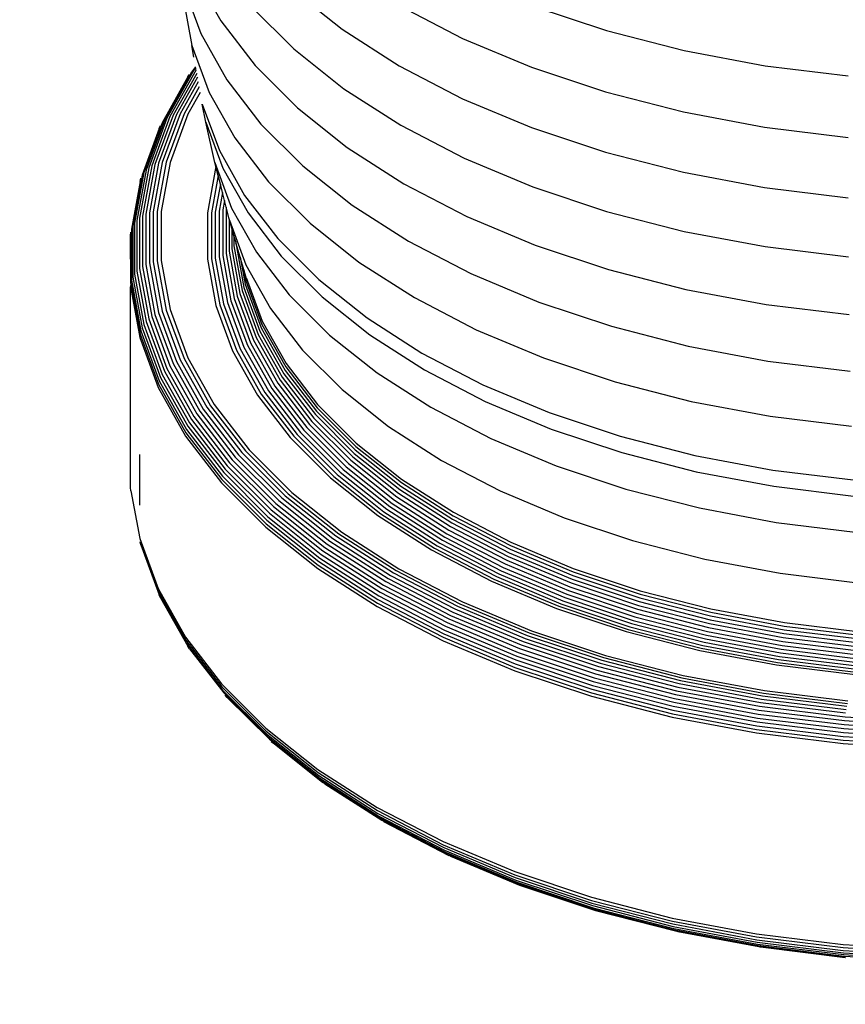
# Model space of a CAD drawing. Extents: x -19547 to -11561, y 2096 to 5601.
# Tile 9 of 168: x -19197.41 to -19192.38, y 3333.96 to 3339.96. Entities that reach past the tile are written whole.
import ezdxf

# ---------------------------------------------------------------- set-up
doc = ezdxf.new("R2010")
doc.units = 0
doc.header["$MEASUREMENT"] = 0
doc.layers.add('TANK', color=2, linetype='CONTINUOUS')
doc.layers.add('TANK-SLOPE', color=2, linetype='CONTINUOUS')

# ---------------------------------------------------------------- blocks, each defined once
blk = doc.blocks.new('A$C3406478A')
at = {"layer": 'TANK'}
for p, q in [((-1.295, 7.0312), (-1.1356, 6.7481)), ((-1.3634, 6.9595), (-1.2571, 6.6706)), ((-0.7014, 6.9407), (-0.3959, 6.6979)), ((-1.3649, 6.8893), (-1.312, 6.5987)), ((-0.0484, 6.8426), (0.3379, 6.6417)), ((-0.9493, 6.8365), (-0.6901, 6.5772)), ((0.7653, 6.839), (1.2144, 6.6893)), ((-1.1356, 6.7481), (-0.9259, 6.4761)), ((-1.2571, 6.6706), (-1.099, 6.3897)), ((-0.3959, 6.6979), (-0.048, 6.4749)), ((1.2144, 6.6893), (1.6882, 6.5675)), ((0.3379, 6.6417), (0.7586, 6.4653)), ((-1.312, 6.5987), (-1.2068, 6.3129)), ((-1.3002, 6.5272), (-1.312, 6.5987)), ((-0.6901, 6.5772), (-0.3854, 6.3351)), ((1.6882, 6.5675), (2.1814, 6.475)), ((-1.3138, 6.4361), (-1.4793, 6.142)), ((-1.2987, 6.4478), (-1.4637, 6.1546)), ((-1.286, 6.4491), (-1.4458, 6.1651)), ((-1.2823, 6.4287), (-1.4261, 6.1732)), ((-1.3366, 6.4065), (-1.3265, 6.4223)), ((-1.2894, 6.4677), (-1.3138, 6.4361)), ((-1.2882, 6.4613), (-1.2987, 6.4478)), ((-0.9259, 6.4761), (-0.668, 6.2182)), ((-0.048, 6.4749), (0.3383, 6.2741)), ((0.7586, 6.4653), (1.2088, 6.3152)), ((2.1814, 6.475), (2.6887, 6.4127)), ((-1.3366, 6.4065), (-1.4925, 6.1273)), ((-1.2779, 6.4044), (-1.4049, 6.1787)), ((-1.2728, 6.3765), (-1.3824, 6.1817)), ((-1.099, 6.3897), (-0.8909, 6.1199)), ((-1.2671, 6.3456), (-1.3592, 6.182)), ((-1.261, 6.312), (-1.3355, 6.1797)), ((-1.2068, 6.3129), (-1.0504, 6.035)), ((-0.3854, 6.3351), (-0.0385, 6.1126)), ((1.2088, 6.3152), (1.6838, 6.1931)), ((0.3383, 6.2741), (0.7589, 6.0976)), ((-1.3824, 6.1817), (-1.4916, 5.8851)), ((-1.3592, 6.182), (-1.4678, 5.8869)), ((-1.2258, 6.131), (-1.248, 6.2405)), ((-1.248, 6.2405), (-1.1442, 5.9585)), ((-0.668, 6.2182), (-0.3649, 5.9774)), ((1.6838, 6.1931), (2.1782, 6.1003)), ((-1.4925, 6.1273), (-1.6041, 5.824)), ((-1.4793, 6.142), (-1.5907, 5.8395)), ((-1.4637, 6.1546), (-1.5747, 5.8531)), ((-1.4458, 6.1651), (-1.5565, 5.8646)), ((-1.4261, 6.1732), (-1.5363, 5.8739)), ((-1.4049, 6.1787), (-1.5146, 5.8808)), ((-1.3355, 6.1797), (-1.4437, 5.886)), ((-1.1714, 5.8851), (-1.2258, 6.131)), ((-1.2258, 6.131), (-1.1225, 5.8504)), ((-1.5106, 6.0932), (-1.6148, 5.8071)), ((-1.5106, 6.0932), (-1.5029, 6.111)), ((-0.8909, 6.1199), (-0.6351, 5.8641)), ((-0.0385, 6.1126), (0.3468, 5.9124)), ((0.7589, 6.0976), (1.2091, 5.9476)), ((2.1782, 6.1003), (2.6868, 6.0379)), ((-1.0504, 6.035), (-0.8445, 5.768)), ((-1.1442, 5.9585), (-0.9899, 5.6843)), ((-0.3649, 5.9774), (-0.0198, 5.7561)), ((1.2091, 5.9476), (1.684, 5.8255)), ((-1.4916, 5.8851), (-1.5465, 5.5836)), ((-1.4678, 5.8869), (-1.5225, 5.5868)), ((-1.4437, 5.886), (-1.498, 5.5873)), ((-1.166, 5.8606), (-1.1714, 5.8851)), ((-1.1714, 5.8851), (-1.0693, 5.6077)), ((0.3468, 5.9124), (0.7662, 5.7364)), ((-1.6041, 5.824), (-1.6603, 5.5157)), ((-1.5907, 5.8395), (-1.6466, 5.5319)), ((-1.5747, 5.8531), (-1.6305, 5.5465)), ((-1.5565, 5.8646), (-1.6121, 5.5591)), ((-1.5363, 5.8739), (-1.5917, 5.5696)), ((-1.5146, 5.8808), (-1.5697, 5.5778)), ((-1.166, 5.8606), (-1.2173, 5.5788)), ((-1.1515, 5.8063), (-1.166, 5.8606)), ((-1.1225, 5.8504), (-0.9689, 5.5775)), ((-0.6351, 5.8641), (-0.3344, 5.6251)), ((1.684, 5.8255), (2.1784, 5.7327)), ((-1.6274, 5.7696), (-1.679, 5.4793)), ((-1.6148, 5.8071), (-1.6711, 5.498)), ((-1.6274, 5.7696), (-1.6226, 5.7888)), ((-1.1515, 5.8063), (-1.1928, 5.5794)), ((-1.1379, 5.7524), (-1.1515, 5.8063)), ((-0.8445, 5.768), (-0.5915, 5.515)), ((-1.1379, 5.7524), (-1.1688, 5.5826)), ((-1.125, 5.7015), (-1.1456, 5.5883)), ((-1.125, 5.7015), (-1.1379, 5.7524)), ((-1.1131, 5.6544), (-1.125, 5.7015)), ((-0.0198, 5.7561), (0.3634, 5.5569)), ((0.7662, 5.7364), (1.2152, 5.5868)), ((2.1784, 5.7327), (2.6869, 5.6703)), ((-1.1131, 5.6544), (-1.1236, 5.5965)), ((-1.1024, 5.612), (-1.1131, 5.6544)), ((-0.9899, 5.6843), (-0.7868, 5.421)), ((-1.5465, 5.5836), (-1.5465, 5.2804)), ((-1.5225, 5.5868), (-1.5225, 5.285)), ((-1.498, 5.5873), (-1.498, 5.2871)), ((-1.1688, 5.5826), (-1.1688, 5.3022)), ((-1.1456, 5.5883), (-1.1456, 5.3094)), ((-1.1236, 5.5965), (-1.1236, 5.3189)), ((-1.1024, 5.612), (-1.1033, 5.607)), ((-1.1033, 5.607), (-1.1033, 5.3306)), ((-1.0849, 5.5428), (-1.1024, 5.612)), ((-1.0693, 5.6077), (-0.9175, 5.338)), ((-0.3344, 5.6251), (0.0079, 5.4056)), ((1.2152, 5.5868), (1.6888, 5.465)), ((-1.6466, 5.5319), (-1.6466, 5.2226)), ((-1.6305, 5.5465), (-1.6305, 5.2382)), ((-1.6121, 5.5591), (-1.6121, 5.252)), ((-1.5917, 5.5696), (-1.5917, 5.2637)), ((-1.5697, 5.5778), (-1.5697, 5.2732)), ((-1.2173, 5.5788), (-1.2173, 5.2956)), ((-1.1928, 5.5794), (-1.1928, 5.2976)), ((-1.0849, 5.5428), (-1.0849, 5.3444)), ((-1.0823, 5.5328), (-1.0849, 5.5428)), ((-1.0687, 5.486), (-1.0823, 5.5328)), ((-1.0823, 5.5328), (-0.9821, 5.2607)), ((-0.9689, 5.5775), (-0.7668, 5.3153)), ((0.3634, 5.5569), (0.7806, 5.3819)), ((-1.679, 5.4793), (-1.679, 5.1681)), ((-1.6711, 5.498), (-1.6711, 5.1873)), ((-1.6603, 5.5157), (-1.6603, 5.2056)), ((-1.0551, 5.4392), (-1.0687, 5.486)), ((-1.0687, 5.486), (-1.0687, 5.3599)), ((-0.5915, 5.515), (-0.294, 5.2786)), ((1.6888, 5.465), (2.1819, 5.3725)), ((-1.6854, 5.4398), (-1.6838, 5.4598)), ((-1.6838, 5.1483), (-1.6854, 5.4398)), ((-1.0443, 5.402), (-1.0551, 5.4392)), ((-1.0551, 5.4392), (-1.0551, 5.377)), ((-1.0443, 5.402), (-1.0443, 5.3953)), ((-0.7868, 5.421), (-0.5371, 5.1713)), ((0.0079, 5.4056), (0.3881, 5.208)), ((-1.0849, 5.3444), (-1.035, 5.0706)), ((-1.0687, 5.3599), (-1.019, 5.0872)), ((-1.0551, 5.377), (-1.0056, 5.105)), ((-1.0443, 5.3953), (-0.9949, 5.124)), ((-1.0172, 5.3089), (-1.0443, 5.3953)), ((0.7806, 5.3819), (1.2272, 5.233)), ((2.1819, 5.3725), (2.689, 5.3103)), ((-1.5225, 5.285), (-1.4678, 4.9849)), ((-1.498, 5.2871), (-1.4437, 4.9884)), ((-1.2173, 5.2956), (-1.166, 5.0138)), ((-1.1928, 5.2976), (-1.1418, 5.0174)), ((-1.1688, 5.3022), (-1.118, 5.0234)), ((-1.1456, 5.3094), (-1.0951, 5.032)), ((-1.1236, 5.3189), (-1.0734, 5.0428)), ((-1.1033, 5.3306), (-1.0532, 5.0558)), ((-1.0172, 5.3089), (-0.9871, 5.1437)), ((-0.9948, 5.232), (-1.0172, 5.3089)), ((-0.9175, 5.338), (-0.7177, 5.0789)), ((-0.7668, 5.3153), (-0.5183, 5.0668)), ((-1.6466, 5.2226), (-1.5907, 4.9151)), ((-1.6305, 5.2382), (-1.5747, 4.9316)), ((-1.6121, 5.252), (-1.5565, 4.9465)), ((-1.5917, 5.2637), (-1.5363, 4.9594)), ((-1.5697, 5.2732), (-1.5146, 4.9703)), ((-1.5465, 5.2804), (-1.4916, 4.9788)), ((-0.9808, 5.1839), (-0.9948, 5.232)), ((-0.9948, 5.232), (-0.9824, 5.1637)), ((-0.9821, 5.2607), (-0.8333, 4.9962)), ((-0.294, 5.2786), (0.0447, 5.0614)), ((1.2272, 5.233), (1.6983, 5.1119)), ((-1.679, 5.1681), (-1.6226, 4.8585)), ((-1.6711, 5.1873), (-1.6148, 4.8782)), ((-1.6603, 5.2056), (-1.6041, 4.8972)), ((-0.9824, 5.1637), (-0.8844, 4.8976)), ((-0.9808, 5.1839), (-0.8828, 4.9179)), ((-0.5371, 5.1713), (-0.2436, 4.938)), ((0.3881, 5.208), (0.8019, 5.0344)), ((-1.6838, 5.1483), (-1.6854, 5.1282)), ((-1.6854, 5.1282), (-1.6289, 4.8183)), ((-1.6854, 3.9036), (-1.6854, 5.1282)), ((-1.6838, 5.1483), (-1.6274, 4.8385)), ((-1.0056, 5.105), (-0.9071, 4.8376)), ((-0.9949, 5.124), (-0.8966, 4.8571)), ((-0.9871, 5.1437), (-0.889, 4.8773)), ((1.6983, 5.1119), (2.1887, 5.0199)), ((-1.0734, 5.0428), (-0.9734, 4.7713)), ((-1.0532, 5.0558), (-0.9537, 4.7854)), ((-1.035, 5.0706), (-0.9359, 4.8014)), ((-1.019, 5.0872), (-0.9203, 4.8189)), ((-0.7177, 5.0789), (-0.4721, 4.8332)), ((-0.5183, 5.0668), (-0.2262, 4.8347)), ((0.0447, 5.0614), (0.4208, 4.8659)), ((-1.4678, 4.9849), (-1.3592, 4.6898)), ((-1.4437, 4.9884), (-1.3355, 4.6947)), ((-1.166, 5.0138), (-1.064, 4.7367)), ((-1.1418, 5.0174), (-1.0403, 4.7417)), ((-1.118, 5.0234), (-1.0171, 4.7492)), ((-1.0951, 5.032), (-0.9946, 4.7591)), ((-0.8333, 4.9962), (-0.6373, 4.742)), ((0.8019, 5.0344), (1.245, 4.8867)), ((2.1887, 5.0199), (2.6931, 4.958)), ((-1.5747, 4.9316), (-1.4637, 4.63)), ((-1.5565, 4.9465), (-1.4458, 4.646)), ((-1.5363, 4.9594), (-1.4261, 4.6602)), ((-1.5146, 4.9703), (-1.4049, 4.6723)), ((-1.4916, 4.9788), (-1.3824, 4.6823)), ((-0.2436, 4.938), (0.0905, 4.7238)), ((-1.6148, 4.8782), (-1.5029, 4.5743)), ((-1.6041, 4.8972), (-1.4925, 4.5939)), ((-1.5907, 4.9151), (-1.4793, 4.6126)), ((-0.889, 4.8773), (-0.7433, 4.6183)), ((-0.8844, 4.8976), (-0.7388, 4.6389)), ((-0.8828, 4.9179), (-0.7373, 4.6592)), ((0.4208, 4.8659), (0.8303, 4.6941)), ((1.245, 4.8867), (1.7123, 4.7666)), ((-1.6289, 4.8183), (-1.5167, 4.5135)), ((-1.6274, 4.8385), (-1.5152, 4.5338)), ((-1.6226, 4.8585), (-1.5106, 4.5541)), ((-0.9359, 4.8014), (-0.7886, 4.5396)), ((-0.9203, 4.8189), (-0.7735, 4.558)), ((-0.9071, 4.8376), (-0.7607, 4.5775)), ((-0.8966, 4.8571), (-0.7506, 4.5977)), ((-0.4721, 4.8332), (-0.1833, 4.6038)), ((-0.2262, 4.8347), (0.1064, 4.6215)), ((-1.0403, 4.7417), (-0.8895, 4.4737)), ((-1.0171, 4.7492), (-0.867, 4.4826)), ((-0.9946, 4.7591), (-0.8453, 4.4938)), ((-0.9734, 4.7713), (-0.8248, 4.5072)), ((-0.9537, 4.7854), (-0.8058, 4.5226)), ((-0.6373, 4.742), (-0.3964, 4.5012)), ((1.7123, 4.7666), (2.1989, 4.6753)), ((-1.3824, 4.6823), (-1.2201, 4.3939)), ((-1.3592, 4.6898), (-1.1977, 4.4028)), ((-1.3355, 4.6947), (-1.1748, 4.4092)), ((-1.064, 4.7367), (-0.9123, 4.4673)), ((0.0905, 4.7238), (0.4616, 4.5309)), ((0.8303, 4.6941), (1.2686, 4.548)), ((-1.4637, 4.63), (-1.2987, 4.3369)), ((-1.4458, 4.646), (-1.2814, 4.3539)), ((-1.4261, 4.6602), (-1.2624, 4.3692)), ((-1.4049, 4.6723), (-1.2418, 4.3827)), ((-0.7388, 4.6389), (-0.5471, 4.3904)), ((-0.7373, 4.6592), (-0.5457, 4.4108)), ((0.1064, 4.6215), (0.4757, 4.4295)), ((2.1989, 4.6753), (2.6993, 4.6139)), ((-1.5029, 4.5743), (-1.3366, 4.2787)), ((-1.4925, 4.5939), (-1.3265, 4.299)), ((-1.4793, 4.6126), (-1.3138, 4.3184)), ((-0.7607, 4.5775), (-0.5681, 4.3277)), ((-0.7506, 4.5977), (-0.5584, 4.3485)), ((-0.7433, 4.6183), (-0.5514, 4.3695)), ((-0.1833, 4.6038), (0.1454, 4.393)), ((-1.5167, 4.5135), (-1.35, 4.2172)), ((-1.5152, 4.5338), (-1.3485, 4.2375)), ((-1.5106, 4.5541), (-1.344, 4.2581)), ((-0.8248, 4.5072), (-0.6292, 4.2536)), ((-0.8058, 4.5226), (-0.6111, 4.2701)), ((-0.7886, 4.5396), (-0.5946, 4.2881)), ((-0.7735, 4.558), (-0.5802, 4.3074)), ((-0.3964, 4.5012), (-0.1132, 4.2761)), ((0.4616, 4.5309), (0.8656, 4.3614)), ((1.2686, 4.548), (1.731, 4.4292)), ((-0.9123, 4.4673), (-0.7128, 4.2085)), ((-0.8895, 4.4737), (-0.691, 4.2163)), ((-0.867, 4.4826), (-0.6695, 4.2265)), ((-0.8453, 4.4938), (-0.6488, 4.239)), ((-1.2418, 4.3827), (-1.0272, 4.1044)), ((-1.2201, 4.3939), (-1.0065, 4.1169)), ((-1.1977, 4.4028), (-0.9851, 4.1271)), ((-1.1748, 4.4092), (-0.9633, 4.1349)), ((-0.5471, 4.3904), (-0.3115, 4.1548)), ((-0.5457, 4.4108), (-0.3102, 4.1753)), ((0.1454, 4.393), (0.5104, 4.2033)), ((0.4757, 4.4295), (0.8778, 4.2608)), ((1.731, 4.4292), (2.2123, 4.3389)), ((-1.2987, 4.3369), (-1.0815, 4.0552)), ((-1.2814, 4.3539), (-1.065, 4.0733)), ((-1.2624, 4.3692), (-1.0469, 4.0897)), ((-0.5681, 4.3277), (-0.3313, 4.0908)), ((-0.5584, 4.3485), (-0.3222, 4.1122)), ((-0.5514, 4.3695), (-0.3156, 4.1336)), ((0.8656, 4.3614), (1.298, 4.2173)), ((2.2123, 4.3389), (2.7074, 4.2781)), ((-1.3366, 4.2787), (-1.1177, 3.9949)), ((-1.3265, 4.299), (-1.108, 4.0157)), ((-1.3138, 4.3184), (-1.0959, 4.0359)), ((-0.6111, 4.2701), (-0.3717, 4.0308)), ((-0.5946, 4.2881), (-0.3563, 4.0498)), ((-0.5802, 4.3074), (-0.3427, 4.0699)), ((-0.1132, 4.2761), (0.2091, 4.0694)), ((-1.35, 4.2172), (-1.1304, 3.9325)), ((-1.3485, 4.2375), (-1.129, 3.9529)), ((-1.344, 4.2581), (-1.1247, 3.9738)), ((-0.7128, 4.2085), (-0.4674, 3.9632)), ((-0.691, 4.2163), (-0.4469, 3.9722)), ((-0.6695, 4.2265), (-0.4267, 3.9837)), ((-0.6488, 4.239), (-0.4073, 3.9974)), ((-0.6292, 4.2536), (-0.3888, 4.0132)), ((0.5104, 4.2033), (0.9078, 4.0366)), ((0.8778, 4.2608), (1.3082, 4.1173)), ((1.298, 4.2173), (1.7542, 4.1)), ((-0.3115, 4.1548), (-0.0346, 3.9347)), ((-0.3102, 4.1753), (-0.0333, 3.9553)), ((-1.6305, 4.1053), (-1.6305, 3.797)), ((-1.0469, 4.0897), (-0.7819, 3.8248)), ((-1.0272, 4.1044), (-0.7634, 3.8406)), ((-1.0065, 4.1169), (-0.744, 3.8543)), ((-0.9851, 4.1271), (-0.7238, 3.8658)), ((-0.9633, 4.1349), (-0.7032, 3.8748)), ((-0.3313, 4.0908), (-0.0529, 3.8696)), ((-0.3222, 4.1122), (-0.0444, 3.8915)), ((-0.3156, 4.1336), (-0.0383, 3.9133)), ((1.3082, 4.1173), (1.7623, 4.0006)), ((1.7542, 4.1), (2.2291, 4.0109)), ((-1.0959, 4.0359), (-0.8281, 3.7681)), ((-1.0815, 4.0552), (-0.8145, 3.7882)), ((-1.065, 4.0733), (-0.799, 3.8073)), ((-0.3717, 4.0308), (-0.0903, 3.8072)), ((-0.3563, 4.0498), (-0.076, 3.8271)), ((-0.3427, 4.0699), (-0.0634, 3.848)), ((0.2091, 4.0694), (0.5672, 3.8833)), ((0.9078, 4.0366), (1.3332, 3.8948)), ((-1.1247, 3.9738), (-0.8552, 3.7043)), ((-1.1177, 3.9949), (-0.8486, 3.7258)), ((-1.108, 4.0157), (-0.8395, 3.7471)), ((-0.4674, 3.9632), (-0.1791, 3.734)), ((-0.4469, 3.9722), (-0.16, 3.7443)), ((-0.4267, 3.9837), (-0.1413, 3.7569)), ((-0.4073, 3.9974), (-0.1233, 3.7718)), ((-0.3888, 4.0132), (-0.1062, 3.7886)), ((1.7623, 4.0006), (2.2349, 3.912)), ((2.2291, 4.0109), (2.7175, 3.951)), ((-1.6838, 3.8837), (-1.6854, 3.9036)), ((-1.1304, 3.9325), (-0.8606, 3.6627)), ((-1.129, 3.9529), (-0.8592, 3.6832)), ((-0.0383, 3.9133), (0.2773, 3.7109)), ((-0.0346, 3.9347), (0.2807, 3.7325)), ((-0.0333, 3.9553), (0.2818, 3.7532)), ((2.2349, 3.912), (2.7211, 3.8523)), ((-1.6838, 3.8837), (-1.6289, 3.5937)), ((-0.744, 3.8543), (-0.4353, 3.609)), ((-0.7238, 3.8658), (-0.4166, 3.6217)), ((-0.7032, 3.8748), (-0.3975, 3.6319)), ((-0.0634, 3.848), (0.2544, 3.6442)), ((-0.0529, 3.8696), (0.2641, 3.6664)), ((-0.0444, 3.8915), (0.2717, 3.6888)), ((0.5672, 3.8833), (0.957, 3.7198)), ((1.3332, 3.8948), (1.782, 3.7794)), ((-0.8145, 3.7882), (-0.5006, 3.5388)), ((-0.799, 3.8073), (-0.4863, 3.5587)), ((-0.7819, 3.8248), (-0.4704, 3.5773)), ((-0.7634, 3.8406), (-0.4533, 3.5942)), ((-0.1062, 3.7886), (0.2155, 3.5823)), ((-0.0903, 3.8072), (0.23, 3.6018)), ((-0.076, 3.8271), (0.243, 3.6225)), ((-0.8486, 3.7258), (-0.5322, 3.4744)), ((-0.8395, 3.7471), (-0.5238, 3.4963)), ((-0.8281, 3.7681), (-0.5132, 3.5179)), ((-0.1791, 3.734), (0.1493, 3.5235)), ((-0.16, 3.7443), (0.1666, 3.5348)), ((-0.1413, 3.7569), (0.1836, 3.5486)), ((-0.1233, 3.7718), (0.2, 3.5645)), ((0.2807, 3.7325), (0.6309, 3.5505)), ((0.2818, 3.7532), (0.6319, 3.5712)), ((1.782, 3.7794), (2.2492, 3.6918)), ((-0.8606, 3.6627), (-0.5433, 3.4106)), ((-0.8592, 3.6832), (-0.5421, 3.4311)), ((-0.8552, 3.7043), (-0.5384, 3.4525)), ((0.2641, 3.6664), (0.6161, 3.4834)), ((0.2717, 3.6888), (0.6229, 3.5062)), ((0.2773, 3.7109), (0.6279, 3.5287)), ((0.957, 3.7198), (1.3742, 3.5807)), ((2.2492, 3.6918), (2.7297, 3.6328)), ((-0.4353, 3.609), (-0.0839, 3.3837)), ((-0.4166, 3.6217), (-0.0669, 3.3974)), ((-0.3975, 3.6319), (-0.0495, 3.4088)), ((0.23, 3.6018), (0.5857, 3.4168)), ((0.243, 3.6225), (0.5973, 3.4383)), ((0.2544, 3.6442), (0.6075, 3.4606)), ((-1.6289, 3.5937), (-1.5167, 3.2889)), ((-1.6226, 3.5547), (-1.6274, 3.5739)), ((-1.6274, 3.5739), (-1.5152, 3.2692)), ((-1.6226, 3.5547), (-1.5106, 3.2503)), ((-0.4863, 3.5587), (-0.1303, 3.3305)), ((-0.4704, 3.5773), (-0.1159, 3.3499)), ((-0.4533, 3.5942), (-0.1003, 3.3678)), ((0.1836, 3.5486), (0.5444, 3.361)), ((0.2, 3.5645), (0.559, 3.3778)), ((0.2155, 3.5823), (0.5729, 3.3966)), ((0.6309, 3.5505), (1.0121, 3.3906)), ((0.6319, 3.5712), (1.0129, 3.4114)), ((1.3742, 3.5807), (1.8143, 3.4676)), ((-0.5238, 3.4963), (-0.1644, 3.2658)), ((-0.5132, 3.5179), (-0.1548, 3.2881)), ((-0.5006, 3.5388), (-0.1433, 3.3097)), ((0.1493, 3.5235), (0.5139, 3.334)), ((0.1666, 3.5348), (0.5293, 3.3463)), ((0.6161, 3.4834), (0.9993, 3.3227)), ((0.6229, 3.5062), (1.0052, 3.3459)), ((0.6279, 3.5287), (1.0095, 3.3686)), ((-0.5421, 3.4311), (-0.1811, 3.1996)), ((-0.5384, 3.4525), (-0.1777, 3.2212)), ((-0.5322, 3.4744), (-0.1721, 3.2434)), ((0.5973, 3.4383), (0.983, 3.2765)), ((0.6075, 3.4606), (0.9918, 3.2994)), ((1.8143, 3.4676), (2.2725, 3.3816)), ((-0.5433, 3.4106), (-0.1822, 3.179)), ((-0.1003, 3.3678), (0.2918, 3.164)), ((-0.0839, 3.3837), (0.3064, 3.1808)), ((-0.0669, 3.3974), (0.3215, 3.1955)), ((-0.0495, 3.4088), (0.3369, 3.2078)), ((0.5444, 3.361), (0.9373, 3.1962)), ((0.559, 3.3778), (0.9499, 3.2139)), ((0.5729, 3.3966), (0.9619, 3.2334)), ((0.5857, 3.4168), (0.973, 3.2544)), ((1.0095, 3.3686), (1.418, 3.2325)), ((1.0121, 3.3906), (1.4201, 3.2546)), ((1.0129, 3.4114), (1.4209, 3.2754)), ((2.2725, 3.3816), (2.7438, 3.3238)), ((-0.1433, 3.3097), (0.2535, 3.1035)), ((-0.1303, 3.3305), (0.2651, 3.1249)), ((-0.1159, 3.3499), (0.2779, 3.1452)), ((0.5139, 3.334), (0.9108, 3.1675)), ((0.5293, 3.3463), (0.9242, 3.1806)), ((0.9993, 3.3227), (1.4095, 3.1859)), ((1.0052, 3.3459), (1.4144, 3.2095)), ((-1.5167, 3.2889), (-1.35, 2.9926)), ((-1.5152, 3.2692), (-1.3485, 2.9729)), ((-1.5029, 3.2325), (-1.5106, 3.2503)), ((-1.5106, 3.2503), (-1.344, 2.9543)), ((-0.1721, 3.2434), (0.2279, 3.0355)), ((-0.1644, 3.2658), (0.2347, 3.0584)), ((-0.1548, 3.2881), (0.2433, 3.0811)), ((0.973, 3.2544), (1.3876, 3.1162)), ((0.983, 3.2765), (1.3959, 3.1389)), ((0.9918, 3.2994), (1.4033, 3.1623)), ((1.4201, 3.2546), (1.8506, 3.1439)), ((1.4209, 3.2754), (1.8512, 3.1648)), ((-1.5029, 3.2325), (-1.3366, 2.9369)), ((-0.1811, 3.1996), (0.2199, 2.9912)), ((-0.1777, 3.2212), (0.2229, 3.013)), ((0.3064, 3.1808), (0.7313, 3.0026)), ((0.3215, 3.1955), (0.7444, 3.0182)), ((0.3369, 3.2078), (0.7577, 3.0313)), ((0.9373, 3.1962), (1.3578, 3.056)), ((0.9499, 3.2139), (1.3683, 3.0744)), ((0.9619, 3.2334), (1.3783, 3.0946)), ((1.4095, 3.1859), (1.8422, 3.0747)), ((1.4144, 3.2095), (1.8461, 3.0985)), ((1.418, 3.2325), (1.8489, 3.1217)), ((-0.1822, 3.179), (0.2189, 2.9705)), ((0.2651, 3.1249), (0.6955, 2.9444)), ((0.2779, 3.1452), (0.7066, 2.9654)), ((0.2918, 3.164), (0.7186, 2.9849)), ((0.9108, 3.1675), (1.3357, 3.0258)), ((0.9242, 3.1806), (1.3469, 3.0397)), ((1.3959, 3.1389), (1.8315, 3.0269)), ((1.4033, 3.1623), (1.8373, 3.0507)), ((1.8489, 3.1217), (2.2975, 3.0376)), ((1.8506, 3.1439), (2.2987, 3.0599)), ((1.8512, 3.1648), (2.2991, 3.0807)), ((0.2433, 3.0811), (0.6766, 2.8994)), ((0.2535, 3.1035), (0.6855, 2.9222)), ((1.3683, 3.0744), (1.8097, 2.961)), ((1.3783, 3.0946), (1.8176, 2.9817)), ((1.3876, 3.1162), (1.8249, 3.0038)), ((1.8422, 3.0747), (2.2926, 2.9902)), ((1.8461, 3.0985), (2.2954, 3.0142)), ((2.2991, 3.0807), (2.7599, 3.0242)), ((0.2229, 3.013), (0.659, 2.8301)), ((0.2279, 3.0355), (0.6633, 2.8529)), ((0.2347, 3.0584), (0.6692, 2.8761)), ((0.7313, 3.0026), (1.1861, 2.851)), ((0.7444, 3.0182), (1.197, 2.8673)), ((0.7577, 3.0313), (1.2081, 2.8812)), ((1.3357, 3.0258), (1.784, 2.9106)), ((1.3469, 3.0397), (1.7927, 2.9251)), ((1.3578, 3.056), (1.8014, 2.942)), ((1.8249, 3.0038), (2.2801, 2.9184)), ((1.8315, 3.0269), (2.2849, 2.9419)), ((1.8373, 3.0507), (2.2891, 2.9659)), ((2.2954, 3.0142), (2.7576, 2.9575)), ((2.2975, 3.0376), (2.7589, 2.9809)), ((2.2987, 3.0599), (2.7596, 3.0033)), ((-1.35, 2.9926), (-1.1304, 2.7079)), ((-1.3485, 2.9729), (-1.129, 2.6884)), ((-1.344, 2.9543), (-1.1247, 2.67)), ((0.2189, 2.9705), (0.6555, 2.7873)), ((0.2199, 2.9912), (0.6564, 2.8081)), ((0.6955, 2.9444), (1.1563, 2.7908)), ((0.7066, 2.9654), (1.1655, 2.8124)), ((0.7186, 2.9849), (1.1755, 2.8326)), ((1.8014, 2.942), (2.2632, 2.8554)), ((1.8097, 2.961), (2.2692, 2.8748)), ((1.8176, 2.9817), (2.2749, 2.8959)), ((2.2849, 2.9419), (2.7513, 2.8846)), ((2.2891, 2.9659), (2.7538, 2.9089)), ((2.2926, 2.9902), (2.7559, 2.9333)), ((-1.3265, 2.9212), (-1.3366, 2.9369)), ((-1.3265, 2.9212), (-1.1177, 2.6531)), ((0.6766, 2.8994), (1.1405, 2.7447)), ((0.6855, 2.9222), (1.1479, 2.7681)), ((1.2081, 2.8812), (1.6832, 2.7591)), ((1.784, 2.9106), (2.2506, 2.8231)), ((1.7927, 2.9251), (2.2569, 2.838)), ((2.2749, 2.8959), (2.7452, 2.8382)), ((2.2801, 2.9184), (2.7484, 2.8609)), ((0.659, 2.8301), (1.1258, 2.6745)), ((0.6633, 2.8529), (1.1294, 2.6975)), ((0.6692, 2.8761), (1.1343, 2.721)), ((1.1755, 2.8326), (1.6575, 2.7087)), ((1.1861, 2.851), (1.6658, 2.7277)), ((1.197, 2.8673), (1.6744, 2.7446)), ((2.2506, 2.8231), (2.7305, 2.7642)), ((2.2569, 2.838), (2.7344, 2.7795)), ((2.2632, 2.8554), (2.7381, 2.7971)), ((2.2692, 2.8748), (2.7418, 2.8168)), ((0.6555, 2.7873), (1.1229, 2.6315)), ((0.6564, 2.8081), (1.1237, 2.6523)), ((1.1479, 2.7681), (1.6357, 2.6427)), ((1.1563, 2.7908), (1.6423, 2.6659)), ((1.1655, 2.8124), (1.6496, 2.688)), ((-1.1304, 2.7079), (-0.8606, 2.4381)), ((1.1343, 2.721), (1.625, 2.5949)), ((1.1405, 2.7447), (1.6299, 2.6189)), ((1.6575, 2.7087), (2.1593, 2.6146)), ((1.6658, 2.7277), (2.1653, 2.634)), ((1.6744, 2.7446), (2.1715, 2.6513)), ((1.6832, 2.7591), (2.1778, 2.6663)), ((-1.129, 2.6884), (-0.8592, 2.4186)), ((-1.1247, 2.67), (-0.8552, 2.4004)), ((-1.1177, 2.6531), (-0.8486, 2.3839)), ((1.1237, 2.6523), (1.6166, 2.5256)), ((1.1258, 2.6745), (1.6183, 2.5479)), ((1.1294, 2.6975), (1.6211, 2.5711)), ((1.6357, 2.6427), (2.1435, 2.5475)), ((1.6423, 2.6659), (2.1483, 2.571)), ((1.6496, 2.688), (2.1536, 2.5935)), ((2.1715, 2.6513), (2.6827, 2.5886)), ((2.1778, 2.6663), (2.6866, 2.6039)), ((-1.0959, 2.6248), (-1.108, 2.6379)), ((-1.0959, 2.6248), (-0.8395, 2.3694)), ((1.1229, 2.6315), (1.616, 2.5048)), ((1.625, 2.5949), (2.1358, 2.4991)), ((1.6299, 2.6189), (2.1393, 2.5234)), ((2.1536, 2.5935), (2.6719, 2.5299)), ((2.1593, 2.6146), (2.6753, 2.5513)), ((2.1653, 2.634), (2.679, 2.571)), ((1.6166, 2.5256), (2.1297, 2.4294)), ((1.6183, 2.5479), (2.1309, 2.4517)), ((1.6211, 2.5711), (2.133, 2.4751)), ((2.1393, 2.5234), (2.6633, 2.4591)), ((2.1435, 2.5475), (2.6658, 2.4834)), ((2.1483, 2.571), (2.6687, 2.5071)), ((1.616, 2.5048), (2.1293, 2.4085)), ((2.133, 2.4751), (2.6594, 2.4105)), ((2.1358, 2.4991), (2.6611, 2.4346)), ((2.6658, 2.4834), (3.1968, 2.4511)), ((2.6687, 2.5071), (3.1978, 2.475)), ((-0.8606, 2.4381), (-0.5433, 2.186)), ((-0.8592, 2.4186), (-0.5421, 2.1666)), ((2.1293, 2.4085), (2.6572, 2.3437)), ((2.1297, 2.4294), (2.6575, 2.3646)), ((2.1309, 2.4517), (2.6582, 2.387)), ((2.6594, 2.4105), (3.1947, 2.378)), ((2.6611, 2.4346), (3.1953, 2.4022)), ((2.6633, 2.4591), (3.196, 2.4267)), ((-0.8552, 2.4004), (-0.5384, 2.1487)), ((-0.8486, 2.3839), (-0.5322, 2.1325)), ((-0.8395, 2.3694), (-0.5238, 2.1185)), ((-0.8281, 2.357), (-0.8082, 2.3412)), ((-0.8082, 2.3412), (-0.5132, 2.1068)), ((2.6572, 2.3437), (3.194, 2.3111)), ((2.6575, 2.3646), (3.194, 2.3321)), ((2.6582, 2.387), (3.1943, 2.3545)), ((-0.5433, 2.186), (-0.1822, 1.9544)), ((-0.5421, 2.1666), (-0.1811, 1.9351)), ((-0.5384, 2.1487), (-0.1777, 1.9174)), ((-0.5322, 2.1325), (-0.1721, 1.9016)), ((-0.5238, 2.1185), (-0.1644, 1.8881)), ((-0.5006, 2.0976), (-0.5132, 2.1068)), ((-0.5006, 2.0976), (-0.1548, 1.877)), ((-0.1822, 1.9544), (0.2189, 1.7459)), ((-0.1811, 1.9351), (0.2199, 1.7266)), ((-0.1777, 1.9174), (0.2229, 1.7091)), ((-0.1721, 1.9016), (0.2279, 1.6937)), ((-0.1644, 1.8881), (0.2347, 1.6806)), ((-0.1548, 1.877), (0.2433, 1.6701)), ((-0.1433, 1.8685), (0.2535, 1.6622)), ((0.2189, 1.7459), (0.6555, 1.5628)), ((0.2199, 1.7266), (0.6564, 1.5435)), ((0.2229, 1.7091), (0.659, 1.5262)), ((0.2279, 1.6937), (0.6633, 1.511)), ((0.2347, 1.6806), (0.6692, 1.4983)), ((0.2433, 1.6701), (0.6766, 1.4883)), ((0.2651, 1.6573), (0.2535, 1.6622)), ((0.2651, 1.6573), (0.6855, 1.481)), ((0.6555, 1.5628), (1.1229, 1.4069)), ((0.6564, 1.5435), (1.1237, 1.3878)), ((0.659, 1.5262), (1.1258, 1.3706)), ((0.6633, 1.511), (1.1294, 1.3557)), ((0.6692, 1.4983), (1.1343, 1.3433)), ((0.6766, 1.4883), (1.1405, 1.3336)), ((0.6855, 1.481), (1.1479, 1.3269)), ((1.1229, 1.4069), (1.616, 1.2802)), ((1.1237, 1.3878), (1.6166, 1.2611)), ((1.1258, 1.3706), (1.6183, 1.244)), ((1.1294, 1.3557), (1.6211, 1.2293)), ((1.1343, 1.3433), (1.625, 1.2172)), ((1.1405, 1.3336), (1.6299, 1.2079)), ((1.1479, 1.3269), (1.6357, 1.2015)), ((1.616, 1.2802), (2.1293, 1.1839)), ((1.6166, 1.2611), (2.1297, 1.1648)), ((1.6183, 1.244), (2.1309, 1.1478)), ((1.6211, 1.2293), (2.133, 1.1333)), ((1.625, 1.2172), (2.1358, 1.1213)), ((1.6299, 1.2079), (2.1393, 1.1123)), ((1.6357, 1.2015), (1.6427, 1.1999)), ((1.6427, 1.1999), (1.6496, 1.1981)), ((1.6496, 1.1981), (2.1435, 1.1062)), ((2.1293, 1.1839), (2.6572, 1.1191)), ((2.1297, 1.1648), (2.6575, 1.1001)), ((2.1309, 1.1478), (2.6582, 1.0831)), ((2.133, 1.1333), (2.6594, 1.0687)), ((2.1358, 1.1213), (2.6611, 1.0569)), ((2.1393, 1.1123), (2.6633, 1.048)), ((2.1435, 1.1062), (2.1485, 1.1045)), ((2.1485, 1.1045), (2.1536, 1.1036)), ((2.1536, 1.1036), (2.6687, 1.0395)), ((2.1536, 1.1036), (2.6658, 1.0422)), ((2.6572, 1.1191), (3.194, 1.0866)), ((2.6575, 1.1001), (3.194, 1.0675)), ((2.6582, 1.0831), (3.1943, 1.0506)), ((2.6594, 1.0687), (3.1947, 1.0362)), ((2.6611, 1.0569), (3.1953, 1.0245)), ((2.6633, 1.048), (3.196, 1.0157)), ((2.6658, 1.0422), (2.6687, 1.0395)), ((2.6687, 1.0395), (2.6719, 1.04))]:
    blk.add_line(p, q, dxfattribs=at)

msp = doc.modelspace()

# ---------------------------------------------------------------- linework, layer by layer
at = {"layer": 'TANK', "elevation": 0}
msp.add_lwpolyline([(-19080.3159, 3185.9703, 0.049983), (-19078.948, 3201.3044, 0.071312), (-19084.2608, 3235.6904, 0.017305), (-19088.4579, 3247.9325, 0.040291), (-19101.4229, 3275.0884, 0.057637), (-19127.125, 3309.5288, 0.071312), (-19154.3507, 3331.1941, 0.106395), (-19185.2085, 3341.344, 0.159299), (-19206.7192, 3336.7423), (-19212.146, 3333.6092)], format="xyb", dxfattribs=at)
msp.add_lwpolyline([(-19080.3159, 3185.9703, 0.049983), (-19078.948, 3201.3044, 0.071312), (-19084.2608, 3235.6904, 0.017305), (-19088.4579, 3247.9325, 0.040291), (-19101.4229, 3275.0884, 0.057637), (-19127.125, 3309.5288, 0.071312), (-19154.3507, 3331.1941, 0.106395), (-19185.2085, 3341.344, 0.159299), (-19206.7192, 3336.7423), (-19212.146, 3333.6092)], format="xyb", dxfattribs=at)

# ---------------------------------------------------------------- block references
at = {"layer": 'TANK-SLOPE'}
msp.add_blockref('A$C3406478A', (-19195.0522, 3333.2011, 0), dxfattribs=at)

doc.saveas('drawing.dxf')
